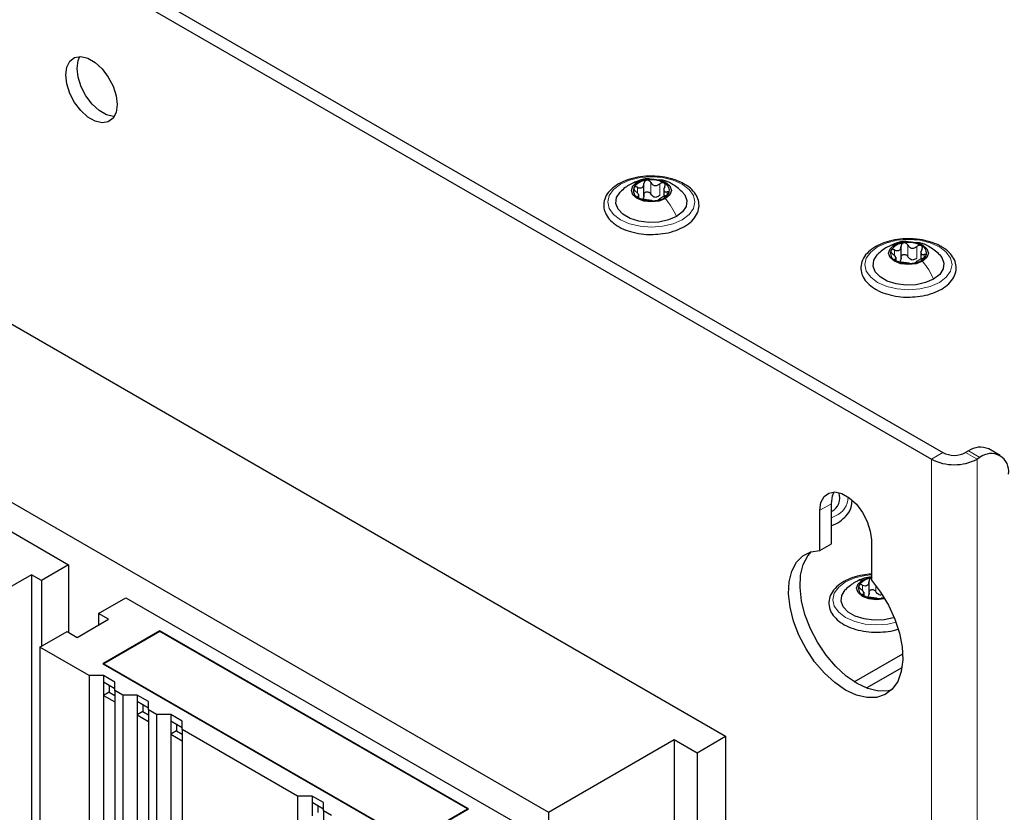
# Paper-space layout 'Blatt4' of a CAD drawing. Header units: millimetres. Extents: x 5 to 418, y 2 to 292.
# Tile 94 of 102: x 309 to 329, y 211 to 227. Entities that reach past the tile are written whole.
import ezdxf

# ---------------------------------------------------------------- set-up
doc = ezdxf.new("R2010")
doc.units = ezdxf.units.MM

psp = doc.layouts.new('Blatt4')

# ---------------------------------------------------------------- linework, layer by layer
at = {"color": 7, "linetype": 'Continuous', "lineweight": 25}
for p, q in [((261.802, 255.916), (327.563, 217.953)), ((261.566, 255.78), (327.327, 217.817)), ((265.809, 245.165), (323.084, 212.101)), ((263.098, 243.056), (319.431, 210.536)), ((321.4, 223.238), (321.4, 223.502)), ((321.809, 223.398), (321.809, 223.235)), ((321.296, 223.21), (321.296, 223.278)), ((326.703, 221.946), (326.703, 222.209)), ((326.599, 221.917), (326.599, 221.985)), ((327.112, 222.105), (327.112, 221.942)), ((301.282, 220.401), (309.532, 215.639)), ((328.093, 217.987), (328.034, 217.953)), ((328.745, 217.892), (328.51, 218.028)), ((328.329, 217.851), (328.27, 217.817)), ((325.265, 216.072), (325.265, 216.898)), ((325.029, 215.936), (325.029, 216.762)), ((326.09, 216.15), (326.09, 215.324)), ((325.029, 215.936), (325.265, 216.072)), ((309.532, 215.639), (308.972, 215.315)), ((309.532, 215.639), (309.532, 214.244)), ((308.766, 215.434), (308.117, 215.06)), ((308.972, 215.315), (308.766, 215.434)), ((308.766, 215.434), (308.766, 209.938)), ((308.972, 215.315), (308.972, 213.955)), ((326.043, 215.034), (326.043, 215.297)), ((325.939, 214.998), (325.939, 215.073)), ((310.15, 214.635), (310.71, 214.958)), ((310.71, 214.958), (318.96, 210.196)), ((309.708, 214.142), (310.357, 214.516)), ((310.357, 214.516), (310.15, 214.635)), ((310.15, 214.635), (310.15, 214.397)), ((308.942, 213.938), (309.502, 214.261)), ((309.502, 214.261), (309.708, 214.142)), ((311.417, 214.278), (310.239, 213.598)), ((311.417, 214.264), (310.262, 213.598)), ((317.781, 210.604), (311.417, 214.278)), ((311.417, 214.278), (311.417, 214.264)), ((317.758, 210.604), (311.417, 214.264)), ((309.955, 213.353), (308.942, 213.938)), ((308.942, 213.938), (308.942, 210.052)), ((325.738, 213.224), (326.736, 213.801)), ((310.239, 213.598), (316.603, 209.924)), ((310.262, 213.598), (316.603, 209.937)), ((310.262, 213.598), (310.262, 213.584)), ((325.988, 213.097), (326.722, 213.52)), ((310.25, 213.353), (309.955, 213.353)), ((309.955, 213.353), (309.955, 142.359)), ((310.486, 213.217), (310.25, 213.353)), ((310.25, 213.353), (310.25, 213.217)), ((310.486, 213.081), (310.25, 213.217)), ((310.25, 213.217), (310.25, 212.945)), ((310.368, 213.149), (310.368, 213.013)), ((310.486, 213.046), (310.486, 213.217)), ((310.651, 212.952), (310.486, 213.046)), ((310.486, 213.046), (310.486, 142.075)), ((310.368, 213.013), (310.25, 212.945)), ((310.25, 212.945), (310.25, 142.212)), ((310.25, 212.945), (310.486, 212.809)), ((310.368, 213.013), (310.486, 212.945)), ((310.946, 212.952), (310.651, 212.952)), ((310.651, 212.952), (310.651, 141.981)), ((311.182, 212.815), (310.946, 212.952)), ((310.946, 212.952), (310.946, 212.815)), ((311.182, 212.679), (310.946, 212.815)), ((310.946, 212.815), (310.946, 212.543)), ((311.064, 212.747), (311.064, 212.611)), ((311.182, 212.645), (311.182, 212.815)), ((311.346, 212.55), (311.182, 212.645)), ((311.182, 212.645), (311.182, 141.674)), ((311.064, 212.611), (310.946, 212.543)), ((310.946, 212.543), (310.946, 141.81)), ((310.946, 212.543), (311.182, 212.407)), ((311.064, 212.611), (311.182, 212.543)), ((311.641, 212.55), (311.346, 212.55)), ((311.346, 212.55), (311.346, 141.579)), ((311.877, 212.414), (311.641, 212.55)), ((311.641, 212.55), (311.641, 212.414)), ((311.877, 212.278), (311.641, 212.414)), ((311.641, 212.414), (311.641, 212.142)), ((311.759, 212.346), (311.759, 212.21)), ((311.877, 212.244), (311.877, 212.414)), ((314.257, 210.869), (311.877, 212.244)), ((311.877, 212.244), (311.877, 193.81)), ((311.759, 212.21), (311.641, 212.142)), ((311.641, 212.142), (311.641, 193.552)), ((311.641, 212.142), (311.877, 212.006)), ((311.759, 212.21), (311.877, 212.142)), ((319.431, 210.536), (322.024, 212.033)), ((322.024, 212.033), (322.495, 211.761)), ((322.024, 212.033), (322.024, 195.721)), ((322.495, 211.761), (323.084, 212.101)), ((323.084, 212.101), (323.084, 130.719)), ((322.495, 211.761), (322.495, 130.379)), ((314.553, 210.869), (314.257, 210.869)), ((314.257, 210.869), (314.257, 193.246)), ((314.788, 210.733), (314.553, 210.869)), ((314.553, 210.869), (314.553, 210.733)), ((314.788, 210.597), (314.553, 210.733)), ((314.553, 210.733), (314.553, 210.461)), ((314.67, 210.665), (314.67, 210.529)), ((314.788, 210.563), (314.788, 210.733)), ((316.603, 209.937), (317.758, 210.604)), ((316.603, 209.924), (317.781, 210.604)), ((317.758, 210.604), (317.758, 210.59)), ((314.953, 210.468), (314.788, 210.563)), ((314.788, 210.563), (314.788, 192.944)), ((319.431, 210.536), (319.431, 195.022))]:
    psp.add_line(p, q, dxfattribs=at)
at = {"color": 7, "linetype": 'Continuous', "lineweight": 18}
for p, q in [((321.265, 223.308), (321.265, 223.425)), ((321.541, 223.287), (321.541, 223.525)), ((321.725, 223.259), (321.725, 223.497)), ((321.276, 223.215), (321.276, 223.238)), ((321.878, 223.269), (321.878, 223.331)), ((326.844, 221.994), (326.844, 222.233)), ((327.028, 221.966), (327.028, 222.204)), ((326.568, 222.016), (326.568, 222.133)), ((327.181, 221.976), (327.181, 222.038)), ((326.58, 221.923), (326.58, 221.945)), ((327.563, 217.953), (327.327, 217.817)), ((328.034, 217.953), (328.27, 217.817)), ((328.329, 217.851), (328.093, 217.987)), ((327.327, 87.851), (327.327, 217.817)), ((328.27, 87.851), (328.27, 217.817)), ((325.029, 216.762), (325.265, 216.898)), ((325.347, 216.646), (325.265, 216.604)), ((325.908, 215.104), (325.908, 215.221)), ((326.184, 215.082), (326.184, 215.208)), ((325.92, 215.01), (325.92, 215.033))]:
    psp.add_line(p, q, dxfattribs=at)
at = {"color": 7, "linetype": 'Continuous', "lineweight": 25, "flags": 128}
for points in [[(310.533, 225.13), (310.512, 224.97), (310.449, 224.848), (310.35, 224.773), (310.223, 224.752), (310.078, 224.787), (309.928, 224.874), (309.783, 225.007), (309.656, 225.174), (309.557, 225.363), (309.494, 225.558), (309.473, 225.743), (309.494, 225.903), (309.557, 226.025), (309.656, 226.1), (309.783, 226.121), (309.928, 226.086), (310.078, 225.999), (310.223, 225.866), (310.35, 225.699), (310.449, 225.51), (310.512, 225.315), (310.533, 225.13)], [(310.477, 224.888), (310.459, 224.888), (310.314, 224.923), (310.163, 225.01), (310.018, 225.143), (309.891, 225.31), (309.793, 225.499), (309.73, 225.694), (309.708, 225.879), (309.73, 226.039), (309.765, 226.121)], [(321.261, 223.529), (321.395, 223.581), (321.552, 223.599), (321.71, 223.581), (321.844, 223.529), (321.934, 223.452), (321.965, 223.361), (321.934, 223.27), (321.844, 223.192)], [(321.844, 223.192), (321.71, 223.141), (321.552, 223.123), (321.395, 223.141), (321.261, 223.192), (321.171, 223.27), (321.14, 223.361), (321.171, 223.452), (321.261, 223.529)], [(322.071, 222.823), (321.904, 222.751), (321.708, 222.709), (321.5, 222.7), (321.296, 222.726), (321.113, 222.784), (320.965, 222.869), (320.865, 222.975), (320.821, 223.092), (320.836, 223.212), (320.909, 223.325), (320.914, 223.33)], [(322.182, 223.339), (322.24, 223.27), (322.284, 223.153), (322.269, 223.032), (322.196, 222.92), (322.071, 222.823)], [(327.147, 221.9), (327.014, 221.848), (326.856, 221.83), (326.698, 221.848), (326.564, 221.9), (326.475, 221.977), (326.443, 222.068), (326.475, 222.159), (326.564, 222.236)], [(326.564, 222.236), (326.698, 222.288), (326.856, 222.306), (327.014, 222.288), (327.147, 222.236), (327.237, 222.159), (327.268, 222.068), (327.237, 221.977), (327.147, 221.9)], [(327.374, 221.53), (327.207, 221.458), (327.012, 221.416), (326.803, 221.408), (326.599, 221.433), (326.416, 221.491), (326.269, 221.576), (326.169, 221.682), (326.124, 221.8), (326.139, 221.92), (326.212, 222.033), (326.217, 222.038)], [(327.486, 222.046), (327.543, 221.978), (327.587, 221.86), (327.572, 221.74), (327.499, 221.627), (327.374, 221.53)], [(325.029, 216.762), (325.051, 216.922), (325.113, 217.045), (325.212, 217.119), (325.339, 217.14), (325.484, 217.106), (325.635, 217.019), (325.78, 216.886), (325.907, 216.718), (326.006, 216.53), (326.068, 216.335), (326.09, 216.15)], [(325.265, 216.898), (325.286, 217.058), (325.321, 217.141)], [(326.09, 215.324), (326.28, 215.076), (326.444, 214.803), (326.576, 214.517), (326.67, 214.227), (326.725, 213.944), (326.737, 213.677), (326.706, 213.438), (326.633, 213.234), (326.522, 213.073), (326.375, 212.961), (326.198, 212.902), (325.999, 212.898), (325.783, 212.949), (325.559, 213.054), (325.336, 213.208), (325.12, 213.406), (324.92, 213.64), (324.744, 213.903), (324.597, 214.184), (324.485, 214.474), (324.413, 214.762), (324.382, 215.037), (324.394, 215.289), (324.448, 215.51), (324.543, 215.69), (324.675, 215.825), (324.839, 215.908), (325.029, 215.936)], [(326.502, 213.054), (326.434, 213.038), (326.235, 213.034), (326.019, 213.085), (325.795, 213.19), (325.571, 213.344), (325.356, 213.542), (325.156, 213.776), (324.98, 214.039), (324.833, 214.32), (324.721, 214.61), (324.649, 214.898), (324.618, 215.173), (324.63, 215.425), (324.684, 215.646), (324.779, 215.826), (324.852, 215.912)], [(326.367, 214.939), (326.354, 214.936), (326.196, 214.918), (326.038, 214.936), (325.904, 214.987), (325.815, 215.065), (325.783, 215.156), (325.815, 215.247), (325.904, 215.324)], [(325.904, 215.324), (326.038, 215.376), (326.09, 215.386)], [(326.562, 214.551), (326.547, 214.546), (326.352, 214.504), (326.143, 214.495), (325.939, 214.521), (325.756, 214.579), (325.609, 214.664), (325.509, 214.77), (325.464, 214.887), (325.479, 215.008), (325.552, 215.12), (325.557, 215.126)], [(326.355, 214.96), (326.339, 214.956), (326.293, 214.947)]]:
    psp.add_lwpolyline(points, dxfattribs=at)
at = {"color": 7, "linetype": 'Continuous', "lineweight": 18, "flags": 128}
for points in [[(322.189, 222.755), (322.002, 222.673), (321.785, 222.621), (321.552, 222.603), (321.319, 222.621), (321.102, 222.673), (320.916, 222.755), (320.773, 222.863), (320.683, 222.988), (320.652, 223.122), (320.683, 223.257), (320.773, 223.382), (320.916, 223.49), (321.102, 223.572), (321.319, 223.624), (321.552, 223.642), (321.785, 223.624), (322.002, 223.572), (322.189, 223.49), (322.332, 223.382), (322.422, 223.257), (322.452, 223.122), (322.422, 222.988), (322.332, 222.863), (322.189, 222.755)], [(327.492, 221.462), (327.306, 221.38), (327.089, 221.328), (326.856, 221.31), (326.623, 221.328), (326.406, 221.38), (326.219, 221.462), (326.076, 221.57), (325.986, 221.695), (325.956, 221.83), (325.986, 221.964), (326.076, 222.09), (326.219, 222.197), (326.406, 222.28), (326.623, 222.332), (326.856, 222.349), (327.089, 222.332), (327.306, 222.28), (327.492, 222.197), (327.635, 222.09), (327.725, 221.964), (327.756, 221.83), (327.725, 221.695), (327.635, 221.57), (327.492, 221.462)], [(326.6, 214.453), (326.429, 214.416), (326.196, 214.398), (325.963, 214.416), (325.746, 214.468), (325.559, 214.55), (325.416, 214.658), (325.326, 214.783), (325.296, 214.918), (325.326, 215.052), (325.416, 215.177), (325.559, 215.285), (325.746, 215.368), (325.963, 215.419), (326.09, 215.434)]]:
    psp.add_lwpolyline(points, dxfattribs=at)
at = {"color": 7, "linetype": 'Continuous', "lineweight": 25}
for centre, radius, start, end in [((321.346, 223.362), 0.165, 160.539, 249.2579), ((321.476, 223.228), 0.342, 93.4335, 146.5611), ((321.553, 223.002), 0.576, 62.6428, 99.7711), ((321.759, 223.36), 0.165, 340.539, 69.2579), ((321.552, 223.719), 0.576, 242.6428, 279.7711), ((321.655, 223.434), 0.211, 254.2708, 268.1431), ((321.629, 223.493), 0.342, 273.4335, 326.5611), ((326.779, 221.935), 0.342, 93.4335, 146.5611), ((326.856, 221.71), 0.576, 62.6428, 99.7711), ((327.063, 222.067), 0.165, 340.539, 69.2579), ((326.649, 222.069), 0.165, 160.539, 249.2579), ((326.932, 222.201), 0.342, 273.4335, 326.5611), ((326.855, 222.426), 0.576, 242.6428, 279.7711), ((326.958, 222.141), 0.211, 254.2708, 268.1431), ((327.799, 218.408), 0.512, 242.6097, 297.3903), ((328.337, 217.646), 0.419, 65.6929, 125.6176), ((328.559, 217.569), 0.364, 350.786, 129.2033), ((327.799, 218.727), 1.025, 242.6097, 297.3903), ((325.131, 217.013), 0.308, 295.6823, 22.0628), ((326.117, 215.026), 0.339, 94.5577, 146.683), ((325.989, 215.157), 0.165, 160.539, 249.2579), ((326.195, 215.514), 0.576, 242.6428, 279.7711), ((326.298, 215.229), 0.211, 254.2708, 268.1431)]:
    psp.add_arc(centre, radius, start, end, dxfattribs=at)
at = {"color": 7, "linetype": 'Continuous', "lineweight": 18}
psp.add_arc((325.187, 217.037), 0.423, 292.2324, 359.9523, dxfattribs=at)
at = {"color": 7, "linetype": 'Continuous', "lineweight": 25}
for points, knots in [([(321.627, 223.652), (321.583, 223.654), (321.463, 223.661), (321.268, 223.637), (321.056, 223.583), (320.87, 223.499), (320.72, 223.39), (320.614, 223.258), (320.564, 223.111), (320.571, 222.963), (320.631, 222.827), (320.736, 222.705), (320.884, 222.602), (321.069, 222.521), (321.281, 222.471), (321.442, 222.449), (321.527, 222.453), (321.537, 222.453)], [0, 0, 0, 0, 0.043178, 0.116961, 0.19094, 0.26533, 0.340301, 0.415461, 0.48884, 0.558844, 0.627333, 0.696902, 0.76915, 0.842962, 0.916921, 0.990714, 1, 1, 1, 1]), ([(321.53, 223.596), (321.513, 223.598), (321.435, 223.607), (321.289, 223.569), (321.173, 223.514), (321.112, 223.485)], [0, 0, 0, 0, 0.114409, 0.534763, 1, 1, 1, 1]), ([(322.23, 223.494), (322.2, 223.51), (322.113, 223.557), (321.943, 223.613), (321.766, 223.65), (321.659, 223.651), (321.627, 223.652)], [0, 0, 0, 0, 0.180167, 0.52014, 0.85956, 1, 1, 1, 1]), ([(321.114, 223.486), (321.079, 223.465), (321.007, 223.42), (320.945, 223.36), (320.912, 223.328)], [0, 0, 0, 0, 0.473586, 1, 1, 1, 1]), ([(321.19, 223.417), (321.189, 223.411), (321.186, 223.401), (321.193, 223.381), (321.207, 223.361), (321.22, 223.35), (321.227, 223.344)], [0, 0, 0, 0, 0.249857, 0.499466, 0.749011, 1, 1, 1, 1]), ([(321.265, 223.425), (321.257, 223.428), (321.241, 223.434), (321.219, 223.435), (321.2, 223.43), (321.193, 223.421), (321.19, 223.417)], [0, 0, 0, 0, 0.249807, 0.500055, 0.750309, 1, 1, 1, 1]), ([(321.265, 223.425), (321.282, 223.419), (321.307, 223.41), (321.34, 223.412), (321.362, 223.42), (321.38, 223.435), (321.397, 223.462), (321.399, 223.487), (321.4, 223.503)], [0, 0, 0, 0, 0.249168, 0.374303, 0.498903, 0.623987, 0.749746, 1, 1, 1, 1]), ([(321.455, 223.57), (321.447, 223.568), (321.431, 223.563), (321.412, 223.547), (321.401, 223.527), (321.4, 223.511), (321.4, 223.503)], [0, 0, 0, 0, 0.250033, 0.4996315, 0.7492277, 1, 1, 1, 1]), ([(321.541, 223.525), (321.536, 223.532), (321.528, 223.546), (321.507, 223.562), (321.482, 223.571), (321.464, 223.57), (321.455, 223.57)], [0, 0, 0, 0, 0.249815, 0.499908, 0.75012, 1, 1, 1, 1]), ([(321.537, 222.453), (321.603, 222.454), (321.746, 222.457), (321.956, 222.498), (322.155, 222.568), (322.323, 222.667), (322.449, 222.789), (322.526, 222.931), (322.544, 223.08), (322.507, 223.223), (322.421, 223.351), (322.321, 223.439), (322.25, 223.482), (322.23, 223.494)], [0, 0, 0, 0, 0.086679, 0.18602, 0.285774, 0.386232, 0.487425, 0.587594, 0.683756, 0.776289, 0.868666, 0.964239, 1, 1, 1, 1]), ([(321.541, 223.525), (321.55, 223.51), (321.565, 223.488), (321.596, 223.469), (321.622, 223.461), (321.65, 223.46), (321.687, 223.469), (321.71, 223.486), (321.725, 223.497)], [0, 0, 0, 0, 0.249199, 0.374336, 0.49893, 0.624007, 0.749759, 1, 1, 1, 1]), ([(322.188, 223.334), (322.118, 223.392), (321.998, 223.492), (321.831, 223.571), (321.743, 223.576), (321.721, 223.578)], [0, 0, 0, 0, 0.507466, 0.877443, 1, 1, 1, 1]), ([(321.818, 223.514), (321.811, 223.517), (321.797, 223.522), (321.772, 223.521), (321.746, 223.512), (321.732, 223.502), (321.725, 223.497)], [0, 0, 0, 0, 0.249991, 0.499611, 0.749127, 1, 1, 1, 1]), ([(321.828, 223.437), (321.821, 223.421), (321.81, 223.398), (321.808, 223.369), (321.812, 223.351), (321.823, 223.338), (321.842, 223.328), (321.864, 223.329), (321.878, 223.331)], [0, 0, 0, 0, 0.249201, 0.374338, 0.498932, 0.624008, 0.74976, 1, 1, 1, 1]), ([(321.828, 223.437), (321.832, 223.444), (321.839, 223.459), (321.841, 223.481), (321.834, 223.501), (321.823, 223.509), (321.818, 223.514)], [0, 0, 0, 0, 0.249852, 0.499902, 0.750115, 1, 1, 1, 1]), ([(321.276, 223.238), (321.284, 223.24), (321.295, 223.243), (321.297, 223.256), (321.293, 223.27), (321.282, 223.288), (321.262, 223.313), (321.241, 223.332), (321.227, 223.344)], [0, 0, 0, 0, 0.249201, 0.374338, 0.498932, 0.624008, 0.74976, 1, 1, 1, 1]), ([(321.276, 223.238), (321.273, 223.237), (321.266, 223.235), (321.264, 223.228), (321.271, 223.218), (321.282, 223.211), (321.287, 223.208)], [0, 0, 0, 0, 0.249852, 0.499902, 0.750115, 1, 1, 1, 1]), ([(321.287, 223.208), (321.294, 223.204), (321.308, 223.197), (321.333, 223.188), (321.358, 223.181), (321.373, 223.179), (321.38, 223.178)], [0, 0, 0, 0, 0.249991, 0.499611, 0.749127, 1, 1, 1, 1]), ([(321.4, 223.265), (321.399, 223.252), (321.398, 223.227), (321.385, 223.207), (321.378, 223.197)], [0, 0, 0, 0, 0.50155, 1, 1, 1, 1]), ([(321.4, 223.265), (321.4, 223.273), (321.401, 223.288), (321.412, 223.309), (321.431, 223.325), (321.455, 223.333), (321.481, 223.333), (321.507, 223.324), (321.528, 223.308), (321.536, 223.294), (321.541, 223.287)], [0, 0, 0, 0, 0.125193, 0.249438, 0.374279, 0.499024, 0.623869, 0.749369, 0.87443, 1, 1, 1, 1]), ([(321.598, 223.231), (321.586, 223.238), (321.562, 223.252), (321.548, 223.275), (321.541, 223.287)], [0, 0, 0, 0, 0.498457, 1, 1, 1, 1]), ([(321.725, 223.259), (321.714, 223.25), (321.691, 223.232), (321.662, 223.226), (321.648, 223.223)], [0, 0, 0, 0, 0.501552, 1, 1, 1, 1]), ([(321.84, 223.249), (321.823, 223.242), (321.798, 223.231), (321.765, 223.213), (321.743, 223.201), (321.725, 223.19), (321.708, 223.179), (321.706, 223.174), (321.705, 223.171)], [0, 0, 0, 0, 0.249168, 0.374303, 0.498903, 0.623987, 0.749746, 1, 1, 1, 1]), ([(321.84, 223.249), (321.848, 223.253), (321.864, 223.26), (321.886, 223.274), (321.905, 223.289), (321.911, 223.3), (321.915, 223.305)], [0, 0, 0, 0, 0.249807, 0.500055, 0.750309, 1, 1, 1, 1]), ([(321.915, 223.305), (321.916, 223.309), (321.919, 223.319), (321.911, 223.328), (321.898, 223.333), (321.884, 223.331), (321.878, 223.331)], [0, 0, 0, 0, 0.249857, 0.499466, 0.749011, 1, 1, 1, 1]), ([(321.564, 223.15), (321.554, 223.151), (321.54, 223.153), (321.509, 223.157), (321.483, 223.16), (321.455, 223.165), (321.418, 223.172), (321.395, 223.176), (321.38, 223.178)], [0, 0, 0, 0, 0.2491995, 0.3743362, 0.4989302, 0.6240074, 0.7497593, 1, 1, 1, 1]), ([(321.564, 223.15), (321.568, 223.149), (321.577, 223.148), (321.598, 223.147), (321.623, 223.148), (321.641, 223.15), (321.649, 223.152)], [0, 0, 0, 0, 0.249815, 0.499908, 0.75012, 1, 1, 1, 1]), ([(321.649, 223.152), (321.658, 223.153), (321.674, 223.156), (321.692, 223.162), (321.704, 223.167), (321.705, 223.17), (321.705, 223.171)], [0, 0, 0, 0, 0.250033, 0.499632, 0.749228, 1, 1, 1, 1]), ([(326.931, 222.359), (326.886, 222.362), (326.766, 222.368), (326.571, 222.344), (326.36, 222.291), (326.174, 222.207), (326.023, 222.097), (325.918, 221.965), (325.867, 221.818), (325.874, 221.67), (325.934, 221.534), (326.039, 221.413), (326.187, 221.31), (326.372, 221.228), (326.584, 221.178), (326.746, 221.156), (326.831, 221.16), (326.84, 221.161)], [0, 0, 0, 0, 0.043178, 0.116961, 0.19094, 0.26533, 0.340301, 0.415461, 0.48884, 0.558844, 0.627333, 0.696902, 0.76915, 0.842962, 0.916921, 0.990714, 1, 1, 1, 1]), ([(326.417, 222.193), (326.383, 222.172), (326.31, 222.127), (326.248, 222.067), (326.215, 222.036)], [0, 0, 0, 0, 0.473586, 1, 1, 1, 1]), ([(326.833, 222.303), (326.816, 222.305), (326.739, 222.314), (326.593, 222.276), (326.477, 222.221), (326.415, 222.192)], [0, 0, 0, 0, 0.114409, 0.534763, 1, 1, 1, 1]), ([(326.568, 222.133), (326.585, 222.127), (326.611, 222.118), (326.643, 222.12), (326.665, 222.128), (326.683, 222.143), (326.7, 222.169), (326.702, 222.194), (326.703, 222.211)], [0, 0, 0, 0, 0.249168, 0.374303, 0.498903, 0.623987, 0.749746, 1, 1, 1, 1]), ([(326.759, 222.277), (326.75, 222.275), (326.734, 222.271), (326.716, 222.254), (326.705, 222.234), (326.704, 222.219), (326.703, 222.211)], [0, 0, 0, 0, 0.250033, 0.4996315, 0.7492277, 1, 1, 1, 1]), ([(326.844, 222.233), (326.84, 222.24), (326.831, 222.254), (326.81, 222.269), (326.785, 222.278), (326.767, 222.278), (326.759, 222.277)], [0, 0, 0, 0, 0.249815, 0.499908, 0.75012, 1, 1, 1, 1]), ([(326.84, 221.161), (326.907, 221.162), (327.049, 221.164), (327.26, 221.206), (327.458, 221.276), (327.626, 221.374), (327.753, 221.497), (327.829, 221.638), (327.847, 221.788), (327.81, 221.93), (327.725, 222.058), (327.625, 222.146), (327.553, 222.19), (327.534, 222.201)], [0, 0, 0, 0, 0.086679, 0.18602, 0.285774, 0.386232, 0.487425, 0.587594, 0.683756, 0.776289, 0.868666, 0.964239, 1, 1, 1, 1]), ([(326.844, 222.233), (326.854, 222.218), (326.868, 222.195), (326.899, 222.176), (326.925, 222.168), (326.953, 222.168), (326.99, 222.176), (327.013, 222.193), (327.028, 222.204)], [0, 0, 0, 0, 0.249199, 0.374336, 0.49893, 0.624007, 0.749759, 1, 1, 1, 1]), ([(327.534, 222.201), (327.503, 222.218), (327.416, 222.265), (327.246, 222.321), (327.07, 222.357), (326.962, 222.359), (326.931, 222.359)], [0, 0, 0, 0, 0.180167, 0.52014, 0.85956, 1, 1, 1, 1]), ([(327.491, 222.042), (327.421, 222.099), (327.301, 222.2), (327.135, 222.278), (327.047, 222.284), (327.025, 222.285)], [0, 0, 0, 0, 0.507466, 0.877443, 1, 1, 1, 1]), ([(327.121, 222.221), (327.114, 222.224), (327.1, 222.23), (327.075, 222.228), (327.05, 222.22), (327.036, 222.209), (327.028, 222.204)], [0, 0, 0, 0, 0.249991, 0.499611, 0.749127, 1, 1, 1, 1]), ([(327.132, 222.144), (327.135, 222.152), (327.142, 222.166), (327.144, 222.188), (327.138, 222.208), (327.126, 222.217), (327.121, 222.221)], [0, 0, 0, 0, 0.249852, 0.499902, 0.750115, 1, 1, 1, 1]), ([(326.494, 222.124), (326.492, 222.119), (326.489, 222.108), (326.497, 222.088), (326.511, 222.069), (326.524, 222.057), (326.53, 222.051)], [0, 0, 0, 0, 0.249857, 0.499466, 0.749011, 1, 1, 1, 1]), ([(326.568, 222.133), (326.56, 222.136), (326.544, 222.142), (326.522, 222.143), (326.503, 222.137), (326.497, 222.128), (326.494, 222.124)], [0, 0, 0, 0, 0.249807, 0.500055, 0.750309, 1, 1, 1, 1]), ([(326.58, 221.945), (326.587, 221.947), (326.598, 221.95), (326.6, 221.964), (326.596, 221.977), (326.586, 221.995), (326.566, 222.021), (326.544, 222.039), (326.53, 222.051)], [0, 0, 0, 0, 0.249201, 0.374338, 0.498932, 0.624008, 0.74976, 1, 1, 1, 1]), ([(326.703, 221.973), (326.703, 221.96), (326.702, 221.934), (326.688, 221.914), (326.681, 221.904)], [0, 0, 0, 0, 0.50155, 1, 1, 1, 1]), ([(326.703, 221.973), (326.704, 221.98), (326.705, 221.996), (326.716, 222.016), (326.734, 222.032), (326.758, 222.04), (326.785, 222.04), (326.81, 222.031), (326.831, 222.015), (326.84, 222.001), (326.844, 221.994)], [0, 0, 0, 0, 0.125193, 0.249438, 0.374279, 0.499024, 0.623869, 0.749369, 0.87443, 1, 1, 1, 1]), ([(326.901, 221.938), (326.889, 221.945), (326.865, 221.959), (326.851, 221.983), (326.844, 221.994)], [0, 0, 0, 0, 0.498457, 1, 1, 1, 1]), ([(327.028, 221.966), (327.017, 221.957), (326.994, 221.939), (326.966, 221.933), (326.951, 221.93)], [0, 0, 0, 0, 0.501552, 1, 1, 1, 1]), ([(327.132, 222.144), (327.124, 222.129), (327.113, 222.105), (327.111, 222.077), (327.116, 222.058), (327.126, 222.045), (327.146, 222.035), (327.167, 222.037), (327.181, 222.038)], [0, 0, 0, 0, 0.249201, 0.374338, 0.498932, 0.624008, 0.74976, 1, 1, 1, 1]), ([(327.143, 221.957), (327.151, 221.96), (327.167, 221.967), (327.189, 221.981), (327.208, 221.997), (327.215, 222.007), (327.218, 222.012)], [0, 0, 0, 0, 0.249807, 0.500055, 0.750309, 1, 1, 1, 1]), ([(327.218, 222.012), (327.219, 222.017), (327.222, 222.026), (327.215, 222.035), (327.201, 222.04), (327.188, 222.039), (327.181, 222.038)], [0, 0, 0, 0, 0.249857, 0.499466, 0.749011, 1, 1, 1, 1]), ([(326.58, 221.945), (326.576, 221.944), (326.569, 221.942), (326.568, 221.935), (326.574, 221.926), (326.585, 221.919), (326.591, 221.915)], [0, 0, 0, 0, 0.249852, 0.499902, 0.750115, 1, 1, 1, 1]), ([(326.591, 221.915), (326.597, 221.911), (326.611, 221.904), (326.637, 221.895), (326.662, 221.889), (326.676, 221.887), (326.683, 221.885)], [0, 0, 0, 0, 0.249991, 0.499611, 0.749127, 1, 1, 1, 1]), ([(326.867, 221.857), (326.858, 221.858), (326.843, 221.86), (326.813, 221.864), (326.786, 221.868), (326.758, 221.872), (326.721, 221.879), (326.698, 221.883), (326.683, 221.885)], [0, 0, 0, 0, 0.2491995, 0.3743362, 0.4989302, 0.6240074, 0.7497593, 1, 1, 1, 1]), ([(326.867, 221.857), (326.872, 221.856), (326.88, 221.855), (326.901, 221.854), (326.927, 221.855), (326.944, 221.858), (326.953, 221.859)], [0, 0, 0, 0, 0.249815, 0.499908, 0.75012, 1, 1, 1, 1]), ([(326.953, 221.859), (326.961, 221.86), (326.978, 221.863), (326.996, 221.869), (327.007, 221.875), (327.008, 221.877), (327.008, 221.879)], [0, 0, 0, 0, 0.250033, 0.499632, 0.749228, 1, 1, 1, 1]), ([(327.143, 221.957), (327.126, 221.949), (327.101, 221.938), (327.068, 221.92), (327.046, 221.908), (327.029, 221.898), (327.011, 221.886), (327.01, 221.882), (327.008, 221.879)], [0, 0, 0, 0, 0.249168, 0.374303, 0.498903, 0.623987, 0.749746, 1, 1, 1, 1]), ([(325.275, 216.452), (325.286, 216.456), (325.364, 216.482), (325.48, 216.559), (325.607, 216.68), (325.685, 216.818), (325.69, 216.915), (325.692, 216.96)], [0, 0, 0, 0, 0.040619, 0.287711, 0.536612, 0.782993, 1, 1, 1, 1]), ([(326.09, 215.446), (326.03, 215.442), (325.896, 215.431), (325.7, 215.377), (325.514, 215.295), (325.363, 215.185), (325.258, 215.053), (325.207, 214.906), (325.214, 214.758), (325.274, 214.622), (325.379, 214.501), (325.527, 214.397), (325.712, 214.316), (325.924, 214.266), (326.086, 214.244), (326.171, 214.248), (326.18, 214.248)], [0, 0, 0, 0, 0.061556, 0.140177, 0.219234, 0.29891, 0.378785, 0.456768, 0.531165, 0.603951, 0.677885, 0.754666, 0.833109, 0.911709, 0.990131, 1, 1, 1, 1]), ([(325.757, 215.281), (325.723, 215.26), (325.65, 215.215), (325.588, 215.155), (325.555, 215.123)], [0, 0, 0, 0, 0.473586, 1, 1, 1, 1]), ([(326.09, 215.389), (326.04, 215.382), (325.922, 215.365), (325.816, 215.311), (325.756, 215.28)], [0, 0, 0, 0, 0.424038, 1, 1, 1, 1]), ([(325.908, 215.221), (325.925, 215.215), (325.951, 215.205), (325.983, 215.207), (326.005, 215.215), (326.023, 215.23), (326.04, 215.257), (326.042, 215.282), (326.043, 215.298)], [0, 0, 0, 0, 0.249168, 0.374303, 0.498903, 0.623987, 0.749746, 1, 1, 1, 1]), ([(326.099, 215.365), (326.09, 215.363), (326.074, 215.358), (326.056, 215.342), (326.045, 215.322), (326.044, 215.306), (326.043, 215.298)], [0, 0, 0, 0, 0.250033, 0.499632, 0.749228, 1, 1, 1, 1]), ([(325.834, 215.212), (325.832, 215.206), (325.829, 215.196), (325.837, 215.176), (325.851, 215.156), (325.864, 215.145), (325.87, 215.139)], [0, 0, 0, 0, 0.249857, 0.499466, 0.749011, 1, 1, 1, 1]), ([(325.908, 215.221), (325.9, 215.223), (325.885, 215.229), (325.862, 215.23), (325.843, 215.225), (325.837, 215.216), (325.834, 215.212)], [0, 0, 0, 0, 0.249807, 0.500055, 0.750309, 1, 1, 1, 1]), ([(325.92, 215.033), (325.927, 215.035), (325.938, 215.038), (325.94, 215.051), (325.936, 215.065), (325.926, 215.083), (325.906, 215.108), (325.885, 215.127), (325.87, 215.139)], [0, 0, 0, 0, 0.249201, 0.374338, 0.498932, 0.624008, 0.74976, 1, 1, 1, 1]), ([(326.043, 215.06), (326.043, 215.047), (326.042, 215.022), (326.028, 215.002), (326.021, 214.992)], [0, 0, 0, 0, 0.50155, 1, 1, 1, 1]), ([(326.043, 215.06), (326.044, 215.068), (326.045, 215.083), (326.056, 215.104), (326.074, 215.12), (326.098, 215.128), (326.125, 215.128), (326.15, 215.119), (326.171, 215.103), (326.18, 215.089), (326.184, 215.082)], [0, 0, 0, 0, 0.125193, 0.249438, 0.374279, 0.499024, 0.623869, 0.749369, 0.87443, 1, 1, 1, 1]), ([(326.241, 215.026), (326.229, 215.033), (326.205, 215.047), (326.191, 215.07), (326.184, 215.082)], [0, 0, 0, 0, 0.498457, 1, 1, 1, 1]), ([(325.92, 215.033), (325.916, 215.032), (325.909, 215.03), (325.908, 215.023), (325.914, 215.014), (325.925, 215.006), (325.931, 215.003)], [0, 0, 0, 0, 0.249852, 0.499902, 0.750115, 1, 1, 1, 1]), ([(325.931, 215.003), (325.937, 214.999), (325.951, 214.992), (325.977, 214.983), (326.002, 214.977), (326.016, 214.974), (326.023, 214.973)], [0, 0, 0, 0, 0.249991, 0.499611, 0.749127, 1, 1, 1, 1]), ([(326.207, 214.945), (326.198, 214.946), (326.183, 214.948), (326.153, 214.952), (326.126, 214.956), (326.098, 214.96), (326.062, 214.967), (326.038, 214.971), (326.023, 214.973)], [0, 0, 0, 0, 0.249199, 0.374336, 0.49893, 0.624007, 0.749759, 1, 1, 1, 1]), ([(326.207, 214.945), (326.212, 214.944), (326.22, 214.943), (326.241, 214.942), (326.267, 214.943), (326.284, 214.945), (326.293, 214.947)], [0, 0, 0, 0, 0.249815, 0.499908, 0.75012, 1, 1, 1, 1]), ([(326.18, 214.248), (326.246, 214.25), (326.388, 214.253), (326.546, 214.278), (326.625, 214.308), (326.639, 214.313)], [0, 0, 0, 0, 0.4168, 0.894482, 1, 1, 1, 1])]:
    psp.add_open_spline(points, degree=3, knots=knots, dxfattribs=at)
at = {"color": 7, "linetype": 'Continuous', "lineweight": 18}
for points in [[(321.116, 223.483), (321.122, 223.488), (321.162, 223.519), (321.216, 223.525), (321.261, 223.529)], [(326.419, 222.19), (326.426, 222.195), (326.465, 222.227), (326.519, 222.232), (326.564, 222.236)], [(325.759, 215.278), (325.766, 215.283), (325.805, 215.314), (325.859, 215.32), (325.904, 215.324)]]:
    psp.add_open_spline(points, degree=3, knots=[0, 0, 0, 0, 0.162643, 1, 1, 1, 1], dxfattribs=at)
for points in [[(322.071, 222.823), (322.039, 222.889), (321.975, 223.02), (321.888, 223.135), (321.844, 223.192)], [(327.374, 221.53), (327.342, 221.596), (327.279, 221.727), (327.191, 221.842), (327.147, 221.9)]]:
    psp.add_open_spline(points, degree=3, dxfattribs=at)

doc.saveas('drawing.dxf')
